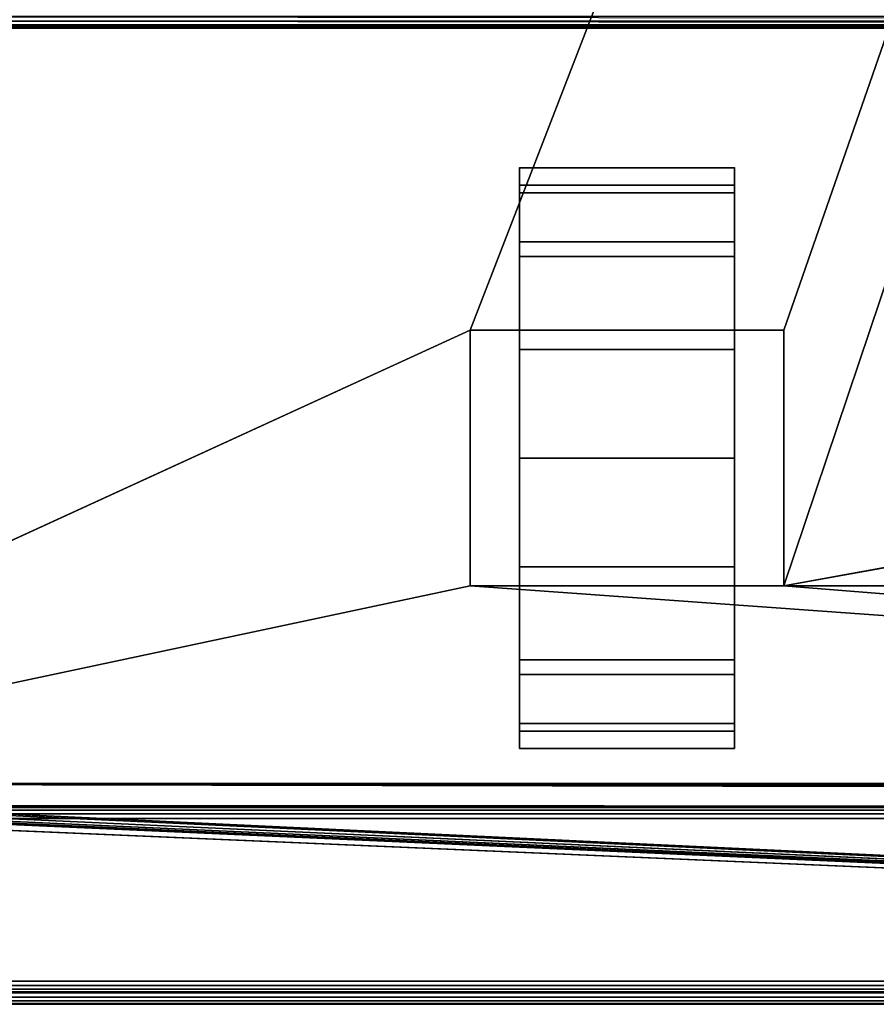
# Model space of a CAD drawing. Header units: millimetres. Extents: x -10 to 413, y -827 to 10.
# Tile 7 of 48: x 74 to 147, y -800 to -715. Entities that reach past the tile are written whole.
import ezdxf

# ---------------------------------------------------------------- set-up
doc = ezdxf.new("R2010")
doc.units = ezdxf.units.MM
doc.header["$MEASUREMENT"] = 0
for name, color, linetype, lineweight in [('0 Misc', 7, 'Continuous', 35), ('10 Raster Images', 7, 'Continuous', 35), ('5 Hatches', 7, 'Continuous', 35)]:
    doc.layers.add(name, color=color, linetype=linetype, lineweight=lineweight)

msp = doc.modelspace()

# ---------------------------------------------------------------- linework, layer by layer
at = {"layer": '0 Misc', "color": 160, "linetype": 'Continuous', "lineweight": 25}
for p, q in [((112.5, -742, 70.277), (377, -59, 70.277)), ((139.5, -742, 70.277), (377, -59, 70.277)), ((139.5, -764, 70.277), (377, -59, 70.277)), ((383, -716, 13.277), (17, -716, 13.277)), ((17, -716, 33.777), (383, -716, 33.777)), ((116.75, -732.775, 10.582), (116.75, -729.224, 33.002)), ((116.75, -729.224, 17.551), (116.75, -729.224, 33.002)), ((135.25, -732.775, 39.971), (135.25, -729.224, 17.551)), ((135.25, -729.224, 33.002), (135.25, -729.224, 17.551)), ((116.75, -738.305, 5.051), (116.75, -732.775, 39.971)), ((116.75, -732.775, 10.582), (116.75, -732.775, 39.971)), ((135.25, -738.305, 45.502), (135.25, -732.775, 10.582)), ((135.25, -732.775, 39.971), (135.25, -732.775, 10.582)), ((116.75, -742, 25.277), (116.75, -738.305, 45.502)), ((116.75, -738.305, 5.051), (116.75, -742, 25.277)), ((116.75, -738.305, 5.051), (116.75, -738.305, 45.502)), ((135.25, -742, 25.277), (135.25, -738.305, 5.051)), ((135.25, -742, 47.727), (135.25, -738.305, 5.051)), ((135.25, -738.305, 45.502), (135.25, -738.305, 5.051)), ((23, -783, 70.277), (112.5, -742, 70.277)), ((112.5, -742, 70.277), (112.5, -764, 70.277)), ((139.5, -742, 70.277), (112.5, -742, 70.277)), ((112.5, -742, 25.277), (112.5, -764, 25.277)), ((112.5, -742, 70.277), (112.5, -742, 25.277)), ((116.75, -742, 25.277), (112.5, -742, 25.277)), ((116.75, -742, 25.277), (112.5, -742, 70.277)), ((116.75, -742, 47.727), (112.5, -742, 70.277)), ((135.25, -742, 47.727), (112.5, -742, 70.277)), ((116.75, -742, 25.277), (116.75, -742, 47.727)), ((116.75, -764, 25.277), (116.75, -742, 25.277)), ((116.75, -742, 47.727), (135.25, -742, 47.727)), ((116.75, -760.725, 1.5), (116.75, -742, 25.277)), ((116.75, -753, 0.277), (116.75, -742, 25.277)), ((116.75, -745.275, 1.5), (116.75, -742, 25.277)), ((135.25, -742, 47.727), (135.25, -742, 25.277)), ((135.25, -742, 25.277), (135.25, -764, 25.277)), ((139.5, -742, 25.277), (135.25, -742, 25.277)), ((135.25, -742, 25.277), (135.25, -760.725, 1.5)), ((135.25, -742, 25.277), (135.25, -753, 0.277)), ((135.25, -742, 25.277), (135.25, -745.275, 1.5)), ((139.5, -742, 25.277), (135.25, -742, 47.727)), ((139.5, -742, 70.277), (135.25, -742, 47.727)), ((139.5, -764, 70.277), (139.5, -742, 70.277)), ((139.5, -742, 25.277), (139.5, -742, 70.277)), ((139.5, -764, 25.277), (139.5, -742, 25.277)), ((139.5, -764, 70.277), (260.5, -742, 70.277)), ((116.75, -760.725, 1.5), (116.75, -764, 25.277)), ((135.25, -767.695, 45.502), (135.25, -760.725, 1.5)), ((135.25, -764, 25.277), (135.25, -760.725, 1.5)), ((112.5, -764, 70.277), (23, -783, 70.277)), ((112.5, -764, 70.277), (139.5, -764, 70.277)), ((112.5, -764, 25.277), (112.5, -764, 70.277)), ((116.75, -764, 25.277), (112.5, -764, 25.277)), ((377, -783, 70.277), (112.5, -764, 70.277)), ((112.5, -764, 25.277), (116.75, -764, 47.727)), ((112.5, -764, 70.277), (116.75, -764, 47.727)), ((116.75, -764, 47.727), (116.75, -764, 25.277)), ((135.25, -764, 47.727), (116.75, -764, 47.727)), ((116.75, -767.695, 5.051), (116.75, -764, 47.727)), ((116.75, -767.695, 5.051), (116.75, -764, 25.277)), ((116.75, -764, 47.727), (139.5, -764, 70.277)), ((135.25, -764, 25.277), (135.25, -764, 47.727)), ((139.5, -764, 25.277), (135.25, -764, 25.277)), ((135.25, -767.695, 45.502), (135.25, -764, 25.277)), ((135.25, -764, 25.277), (139.5, -764, 70.277)), ((135.25, -764, 47.727), (139.5, -764, 70.277)), ((139.5, -764, 70.277), (139.5, -764, 25.277)), ((377, -783, 70.277), (139.5, -764, 70.277)), ((260.5, -764, 70.277), (139.5, -764, 70.277)), ((116.75, -773.225, 10.582), (116.75, -767.695, 45.502)), ((116.75, -767.695, 5.051), (116.75, -767.695, 45.502)), ((135.25, -773.225, 39.971), (135.25, -767.695, 5.051)), ((135.25, -767.695, 45.502), (135.25, -767.695, 5.051)), ((116.75, -776.776, 17.551), (116.75, -773.225, 39.971)), ((116.75, -773.225, 10.582), (116.75, -773.225, 39.971)), ((135.25, -776.776, 33.002), (135.25, -773.225, 10.582)), ((135.25, -773.225, 39.971), (135.25, -773.225, 10.582)), ((116.75, -776.776, 17.551), (116.75, -776.776, 33.002)), ((135.25, -776.776, 33.002), (135.25, -776.776, 17.551)), ((399, -799, 698.277), (16.988, -781.156, 698.277)), ((17, -781, 698.277), (383, -781, 698.277)), ((399, -799, 698.277), (17, -781, 698.277)), ((383.293, -781.707, 698.277), (17, -781, 698.277)), ((383.109, -781.454, 698.277), (17, -781, 698.277)), ((383.012, -781.156, 698.277), (17, -781, 698.277)), ((399, -799, 698.277), (2, -782, 698.277)), ((399, -799, 698.277), (16, -782, 698.277)), ((399, -799, 698.277), (16.156, -781.988, 698.277)), ((399, -799, 698.277), (16.454, -781.891, 698.277)), ((399, -799, 698.277), (16.707, -781.707, 698.277)), ((399, -799, 698.277), (16.891, -781.454, 698.277)), ((23, -782.9, 93.277), (377, -783, 93.277)), ((39.7, -782.9, 93.277), (377, -783, 93.277)), ((4, -783, 13.777), (396, -783, 13.777)), ((396, -783, 694.277), (4, -783, 694.277)), ((359.5, -783, 451.277), (4, -783, 694.277)), ((377, -783, 93.277), (23, -783, 93.277)), ((23, -783, 70.277), (377, -783, 70.277)), ((396, -783, 13.777), (23, -783, 70.277)), ((359.5, -783, 451.277), (40.5, -783, 451.277)), ((40.5, -783, 428.277), (359.5, -783, 428.277)), ((377, -783, 93.277), (40.5, -783, 428.277)), ((396, -784, 12.777), (4, -784, 12.777)), ((4, -784, 695.277), (396, -784, 695.277)), ((4, -798, 12.777), (396, -798, 12.777)), ((396, -798, 695.277), (4, -798, 695.277)), ((1, -799, 698.277), (399, -799, 698.277)), ((399, -799, 720.277), (1, -799, 720.277)), ((396, -799, 13.777), (4, -799, 13.777)), ((4, -799, 694.277), (396, -799, 694.277)), ((4, -799, 13.777), (204.554, -799, 255.277)), ((4, -799, 694.277), (195.446, -799, 255.277)), ((195.446, -799, 255.277), (4, -799, 13.777)), ((4, -799, 694.277), (195.717, -799, 256.056)), ((4, -799, 694.277), (196.049, -799, 256.81)), ((4, -799, 694.277), (196.442, -799, 257.464)), ((4, -799, 694.277), (197.415, -799, 258.437)), ((4, -799, 694.277), (198.641, -799, 259.062)), ((4, -799, 694.277), (200, -799, 259.277)), ((4, -799, 694.277), (197.415, -799, 572.117)), ((4, -799, 694.277), (196.442, -799, 573.09)), ((4, -799, 694.277), (196.049, -799, 573.743)), ((4, -799, 694.277), (195.505, -799, 575.087)), ((4, -799, 694.277), (195, -799, 578.277)), ((4, -799, 694.277), (195, -799, 579.277)), ((4, -799, 694.277), (164.278, -799, 649.668)), ((4, -799, 694.277), (162.048, -799, 650.805)), ((4, -799, 694.277), (160.278, -799, 652.575)), ((4, -799, 694.277), (159.142, -799, 654.805)), ((4, -799, 694.277), (158.75, -799, 657.277)), ((4, -799, 694.277), (158.75, -799, 674.277)), ((4, -799, 694.277), (159.142, -799, 676.749)), ((4, -799, 694.277), (160.278, -799, 678.979)), ((4, -799, 694.277), (162.048, -799, 680.749)), ((4, -799, 694.277), (164.278, -799, 681.885)), ((4, -799, 694.277), (166.75, -799, 682.277)), ((1, -800, 719.277), (399, -800, 719.277)), ((399, -800, 699.277), (1, -800, 699.277))]:
    msp.add_line(p, q, dxfattribs=at).dxf.unprotected_set("ltscale", 0)
at = {"layer": '0 Misc', "color": 160, "linetype": 'Continuous', "lineweight": 25, "extrusion": (-1, 0, 0)}
msp.add_arc((753, 25.277, -116.75), 25, 116.10388, 63.89612, dxfattribs=at).dxf.unprotected_set("ltscale", 0)
at = {"layer": '0 Misc', "color": 160, "linetype": 'Continuous', "lineweight": 25, "extrusion": (1, 0, 0)}
msp.add_arc((-753, 25.277, 135.25), 25, 116.10388, 63.89612, dxfattribs=at).dxf.unprotected_set("ltscale", 0)
at = {"layer": '0 Misc', "color": 7, "lineweight": 25}
for points in [[(383, -17, 698.277), (17, -781, 698.277), (17, -17, 698.277)], [(17, -781, 698.277), (383, -17, 698.277), (383, -781, 698.277)], [(377, -59, 70.277), (23, -783, 70.277), (23, -59, 70.277)], [(23, -783, 70.277), (377, -59, 70.277), (112.5, -742, 70.277)], [(377, -59, 93.277), (39.7, -59.1, 93.277), (39.7, -782.9, 93.277)], [(377, -59, 93.277), (39.7, -782.9, 93.277), (377, -783, 93.277)], [(112.5, -742, 70.277), (377, -59, 70.277), (139.5, -742, 70.277)], [(139.5, -742, 70.277), (377, -59, 70.277), (139.5, -764, 70.277)], [(139.5, -764, 70.277), (377, -59, 70.277), (260.5, -742, 70.277)], [(112.5, -764, 70.277), (23, -783, 70.277), (112.5, -742, 70.277)], [(112.5, -742, 70.277), (116.75, -742, 25.277), (112.5, -742, 25.277)], [(116.75, -742, 25.277), (112.5, -742, 70.277), (116.75, -742, 47.727)], [(116.75, -742, 47.727), (112.5, -742, 70.277), (135.25, -742, 47.727)], [(139.5, -742, 70.277), (135.25, -742, 47.727), (112.5, -742, 70.277)], [(135.25, -742, 47.727), (139.5, -742, 25.277), (135.25, -742, 25.277)], [(139.5, -742, 25.277), (135.25, -742, 47.727), (139.5, -742, 70.277)], [(260.5, -764, 70.277), (139.5, -764, 70.277), (260.5, -742, 70.277)], [(23, -783, 70.277), (112.5, -764, 70.277), (377, -783, 70.277)], [(377, -783, 70.277), (112.5, -764, 70.277), (139.5, -764, 70.277)], [(377, -783, 70.277), (139.5, -764, 70.277), (260.5, -764, 70.277)], [(399, -799, 698.277), (16.891, -781.454, 698.277), (16.988, -781.156, 698.277)], [(399, -799, 698.277), (16.988, -781.156, 698.277), (17, -781, 698.277)], [(399, -799, 698.277), (17, -781, 698.277), (383.293, -781.707, 698.277)], [(383.293, -781.707, 698.277), (17, -781, 698.277), (383.109, -781.454, 698.277)], [(383.109, -781.454, 698.277), (17, -781, 698.277), (383.012, -781.156, 698.277)], [(383.012, -781.156, 698.277), (17, -781, 698.277), (383, -781, 698.277)], [(1, -799, 698.277), (2, -782, 698.277), (399, -799, 698.277)], [(399, -799, 698.277), (2, -782, 698.277), (16, -782, 698.277)], [(399, -799, 698.277), (16, -782, 698.277), (16.156, -781.988, 698.277)], [(399, -799, 698.277), (16.156, -781.988, 698.277), (16.454, -781.891, 698.277)], [(399, -799, 698.277), (16.454, -781.891, 698.277), (16.707, -781.707, 698.277)], [(399, -799, 698.277), (16.707, -781.707, 698.277), (16.891, -781.454, 698.277)], [(377, -783, 93.277), (23, -782.9, 93.277), (23, -783, 93.277)], [(23, -782.9, 93.277), (377, -783, 93.277), (39.7, -782.9, 93.277)], [(4, -783, 13.777), (23, -783, 70.277), (396, -783, 13.777)], [(40.5, -783, 451.277), (4, -783, 694.277), (359.5, -783, 451.277)], [(396, -783, 694.277), (359.5, -783, 451.277), (4, -783, 694.277)], [(23, -783, 93.277), (40.5, -783, 428.277), (377, -783, 93.277)], [(377, -783, 70.277), (396, -783, 13.777), (23, -783, 70.277)], [(359.5, -783, 428.277), (377, -783, 93.277), (40.5, -783, 428.277)]]:
    msp.add_3dface(points, dxfattribs=at)
for points, invisible_edges in [([(359.5, -783, 451.277), (40.5, -59, 451.277), (40.5, -783, 451.277)], 1), ([(359.5, -783, 451.277), (359.5, -59, 451.277), (40.5, -59, 451.277)], 12), ([(40.5, -783, 428.277), (359.5, -59, 428.277), (359.5, -783, 428.277)], 1), ([(40.5, -783, 428.277), (40.5, -59, 428.277), (359.5, -59, 428.277)], 12), ([(383, -715, 34.777), (17, -715.383, 34.701), (383, -715.383, 34.701)], 1), ([(383, -715, 34.777), (17, -715, 34.777), (17, -715.383, 34.701)], 12), ([(17, -715.707, 34.484), (383, -715.383, 34.701), (17, -715.383, 34.701)], 1), ([(17, -715.707, 34.484), (383, -715.707, 34.484), (383, -715.383, 34.701)], 12), ([(17, -715.924, 34.16), (383, -715.707, 34.484), (17, -715.707, 34.484)], 1), ([(17, -715.924, 34.16), (383, -715.924, 34.16), (383, -715.707, 34.484)], 12), ([(17, -716, 33.777), (383, -715.924, 34.16), (17, -715.924, 34.16)], 1), ([(17, -716, 33.777), (383, -716, 33.777), (383, -715.924, 34.16)], 12), ([(17, -716, 33.777), (383, -716, 13.277), (383, -716, 33.777)], 1), ([(17, -716, 33.777), (17, -716, 13.277), (383, -716, 13.277)], 12), ([(116.75, -764, 25.277), (112.5, -742, 25.277), (116.75, -742, 25.277)], 1), ([(116.75, -764, 25.277), (112.5, -764, 25.277), (112.5, -742, 25.277)], 12), ([(135.25, -742, 25.277), (139.5, -764, 25.277), (135.25, -764, 25.277)], 1), ([(135.25, -742, 25.277), (139.5, -742, 25.277), (139.5, -764, 25.277)], 12), ([(396, -783, 694.277), (4, -783.076, 694.659), (396, -783.076, 694.659)], 1), ([(396, -783, 694.277), (4, -783, 694.277), (4, -783.076, 694.659)], 12), ([(4, -783.293, 694.984), (396, -783.076, 694.659), (4, -783.076, 694.659)], 1), ([(4, -783.293, 694.984), (396, -783.293, 694.984), (396, -783.076, 694.659)], 12), ([(4, -783.617, 695.201), (396, -783.293, 694.984), (4, -783.293, 694.984)], 1), ([(4, -783.617, 695.201), (396, -783.617, 695.201), (396, -783.293, 694.984)], 12), ([(4, -784, 695.277), (396, -783.617, 695.201), (4, -783.617, 695.201)], 1), ([(4, -784, 695.277), (396, -784, 695.277), (396, -783.617, 695.201)], 12), ([(1, -799, 698.277), (399, -799.383, 698.353), (1, -799.383, 698.353)], 1), ([(1, -799, 698.277), (399, -799, 698.277), (399, -799.383, 698.353)], 12), ([(399, -799, 720.277), (1, -799.383, 720.201), (399, -799.383, 720.201)], 1), ([(399, -799, 720.277), (1, -799, 720.277), (1, -799.383, 720.201)], 12), ([(399, -799.707, 698.57), (1, -799.383, 698.353), (399, -799.383, 698.353)], 1), ([(399, -799.707, 698.57), (1, -799.707, 698.57), (1, -799.383, 698.353)], 12), ([(399, -799.383, 720.201), (1, -799.707, 719.984), (399, -799.707, 719.984)], 1), ([(399, -799.383, 720.201), (1, -799.383, 720.201), (1, -799.707, 719.984)], 12), ([(399, -799.924, 698.894), (1, -799.707, 698.57), (399, -799.707, 698.57)], 1), ([(399, -799.924, 698.894), (1, -799.924, 698.894), (1, -799.707, 698.57)], 12), ([(399, -799.707, 719.984), (1, -799.924, 719.659), (399, -799.924, 719.659)], 1), ([(399, -799.707, 719.984), (1, -799.707, 719.984), (1, -799.924, 719.659)], 12), ([(399, -800, 699.277), (1, -799.924, 698.894), (399, -799.924, 698.894)], 1), ([(399, -800, 699.277), (1, -800, 699.277), (1, -799.924, 698.894)], 12), ([(1, -800, 719.277), (399, -799.924, 719.659), (1, -799.924, 719.659)], 1), ([(1, -800, 719.277), (399, -800, 719.277), (399, -799.924, 719.659)], 12), ([(1, -800, 719.277), (399, -800, 699.277), (399, -800, 719.277)], 1), ([(1, -800, 719.277), (1, -800, 699.277), (399, -800, 699.277)], 12)]:
    msp.add_3dface(points, dxfattribs=dict(at, invisible_edges=invisible_edges))
at = {"layer": '0 Misc', "color": 164, "lineweight": 25}
for points, invisible_edges in [([(16, -715, 12.277), (383.617, -715.383, 12.353), (16.383, -715.383, 12.353)], 1), ([(16, -715, 12.277), (384, -715, 12.277), (383.617, -715.383, 12.353)], 1), ([(383.293, -715.707, 12.57), (16.383, -715.383, 12.353), (383.617, -715.383, 12.353)], 2), ([(383.293, -715.707, 12.57), (16.707, -715.707, 12.57), (16.383, -715.383, 12.353)], 12), ([(383.169, -715.831, 12.721), (16.707, -715.707, 12.57), (383.293, -715.707, 12.57)], 2), ([(383.169, -715.831, 12.721), (16.831, -715.831, 12.721), (16.707, -715.707, 12.57)], 12), ([(383.076, -715.924, 12.894), (16.831, -715.831, 12.721), (383.169, -715.831, 12.721)], 2), ([(383.076, -715.924, 12.894), (16.924, -715.924, 12.894), (16.831, -715.831, 12.721)], 12), ([(383.019, -715.981, 13.082), (16.924, -715.924, 12.894), (383.076, -715.924, 12.894)], 2), ([(383.019, -715.981, 13.082), (16.981, -715.981, 13.082), (16.924, -715.924, 12.894)], 12), ([(383, -716, 13.277), (16.981, -715.981, 13.082), (383.019, -715.981, 13.082)], 2), ([(383, -716, 13.277), (17, -716, 13.277), (16.981, -715.981, 13.082)], 12), ([(135.25, -729.497, 33.797), (116.75, -728.016, 24.378), (116.75, -729.497, 33.797)], 1), ([(135.25, -729.497, 33.797), (135.25, -728.016, 24.378), (116.75, -728.016, 24.378)], 12), ([(135.25, -728.016, 24.378), (116.75, -730.169, 15.091), (116.75, -728.016, 24.378)], 1), ([(135.25, -728.016, 24.378), (135.25, -730.169, 15.091), (116.75, -730.169, 15.091)], 12), ([(135.25, -734.395, 41.976), (116.75, -729.497, 33.797), (116.75, -734.395, 41.976)], 1), ([(135.25, -734.395, 41.976), (135.25, -729.497, 33.797), (116.75, -729.497, 33.797)], 12), ([(135.25, -730.169, 15.091), (116.75, -735.643, 7.284), (116.75, -730.169, 15.091)], 1), ([(135.25, -730.169, 15.091), (135.25, -735.643, 7.284), (116.75, -735.643, 7.284)], 12), ([(135.25, -742, 47.727), (116.75, -734.395, 41.976), (116.75, -742, 47.727)], 1), ([(135.25, -742, 47.727), (135.25, -734.395, 41.976), (116.75, -734.395, 41.976)], 12), ([(135.25, -735.643, 7.284), (116.75, -743.641, 2.095), (116.75, -735.643, 7.284)], 1), ([(135.25, -735.643, 7.284), (135.25, -743.641, 2.095), (116.75, -743.641, 2.095)], 12), ([(112.5, -742, 70.277), (112.5, -764, 25.277), (112.5, -764, 70.277)], 1), ([(112.5, -742, 70.277), (112.5, -742, 25.277), (112.5, -764, 25.277)], 12), ([(139.5, -764, 70.277), (139.5, -742, 25.277), (139.5, -742, 70.277)], 1), ([(139.5, -764, 70.277), (139.5, -764, 25.277), (139.5, -742, 25.277)], 12), ([(116.75, -743.641, 2.095), (135.25, -753, 0.277), (116.75, -753, 0.277)], 1), ([(116.75, -743.641, 2.095), (135.25, -743.641, 2.095), (135.25, -753, 0.277)], 12), ([(116.75, -753, 0.277), (135.25, -762.359, 2.095), (116.75, -762.359, 2.095)], 1), ([(116.75, -753, 0.277), (135.25, -753, 0.277), (135.25, -762.359, 2.095)], 12), ([(135.25, -762.359, 2.095), (116.75, -770.357, 7.284), (116.75, -762.359, 2.095)], 1), ([(135.25, -762.359, 2.095), (135.25, -770.357, 7.284), (116.75, -770.357, 7.284)], 12), ([(135.25, -771.605, 41.976), (116.75, -764, 47.727), (116.75, -771.605, 41.976)], 1), ([(135.25, -771.605, 41.976), (135.25, -764, 47.727), (116.75, -764, 47.727)], 12), ([(135.25, -770.357, 7.284), (116.75, -775.831, 15.091), (116.75, -770.357, 7.284)], 1), ([(135.25, -770.357, 7.284), (135.25, -775.831, 15.091), (116.75, -775.831, 15.091)], 12), ([(135.25, -776.503, 33.797), (116.75, -771.605, 41.976), (116.75, -776.503, 33.797)], 1), ([(135.25, -776.503, 33.797), (135.25, -771.605, 41.976), (116.75, -771.605, 41.976)], 12), ([(135.25, -775.831, 15.091), (116.75, -777.984, 24.378), (116.75, -775.831, 15.091)], 1), ([(135.25, -775.831, 15.091), (135.25, -777.984, 24.378), (116.75, -777.984, 24.378)], 12), ([(116.75, -777.984, 24.378), (135.25, -776.503, 33.797), (116.75, -776.503, 33.797)], 1), ([(116.75, -777.984, 24.378), (135.25, -777.984, 24.378), (135.25, -776.503, 33.797)], 12), ([(4, -783, 13.777), (396, -783.076, 13.394), (4, -783.076, 13.394)], 1), ([(4, -783, 13.777), (396, -783, 13.777), (396, -783.076, 13.394)], 12), ([(396, -783.293, 13.07), (4, -783.076, 13.394), (396, -783.076, 13.394)], 1), ([(396, -783.293, 13.07), (4, -783.293, 13.07), (4, -783.076, 13.394)], 12), ([(396, -783.617, 12.853), (4, -783.293, 13.07), (396, -783.293, 13.07)], 1), ([(396, -783.617, 12.853), (4, -783.617, 12.853), (4, -783.293, 13.07)], 12), ([(396, -784, 12.777), (4, -783.617, 12.853), (396, -783.617, 12.853)], 1), ([(396, -784, 12.777), (4, -784, 12.777), (4, -783.617, 12.853)], 12), ([(4, -798, 12.777), (396, -784, 12.777), (396, -798, 12.777)], 1), ([(4, -798, 12.777), (4, -784, 12.777), (396, -784, 12.777)], 12), ([(4, -798, 12.777), (396, -798.383, 12.853), (4, -798.383, 12.853)], 1), ([(4, -798, 12.777), (396, -798, 12.777), (396, -798.383, 12.853)], 12), ([(396, -798.707, 13.07), (4, -798.383, 12.853), (396, -798.383, 12.853)], 1), ([(396, -798.707, 13.07), (4, -798.707, 13.07), (4, -798.383, 12.853)], 12), ([(396, -798.924, 13.394), (4, -798.707, 13.07), (396, -798.707, 13.07)], 1), ([(396, -798.924, 13.394), (4, -798.924, 13.394), (4, -798.707, 13.07)], 12), ([(396, -799, 13.777), (4, -798.924, 13.394), (396, -798.924, 13.394)], 1), ([(396, -799, 13.777), (4, -799, 13.777), (4, -798.924, 13.394)], 12)]:
    msp.add_3dface(points, dxfattribs=dict(at, invisible_edges=invisible_edges))
for points in [[(116.75, -729.224, 17.551), (116.75, -729.224, 33.002), (116.75, -728, 25.277)], [(135.25, -729.224, 33.002), (135.25, -729.224, 17.551), (135.25, -728, 25.277)], [(116.75, -732.775, 10.582), (116.75, -732.775, 39.971), (116.75, -729.224, 33.002)], [(116.75, -732.775, 10.582), (116.75, -729.224, 33.002), (116.75, -729.224, 17.551)], [(135.25, -732.775, 39.971), (135.25, -732.775, 10.582), (135.25, -729.224, 17.551)], [(135.25, -732.775, 39.971), (135.25, -729.224, 17.551), (135.25, -729.224, 33.002)], [(116.75, -738.305, 5.051), (116.75, -738.305, 45.502), (116.75, -732.775, 39.971)], [(116.75, -738.305, 5.051), (116.75, -732.775, 39.971), (116.75, -732.775, 10.582)], [(135.25, -738.305, 45.502), (135.25, -738.305, 5.051), (135.25, -732.775, 10.582)], [(135.25, -738.305, 45.502), (135.25, -732.775, 10.582), (135.25, -732.775, 39.971)], [(116.75, -738.305, 45.502), (116.75, -742, 25.277), (116.75, -742, 47.727)], [(116.75, -745.275, 1.5), (116.75, -742, 25.277), (116.75, -738.305, 5.051)], [(116.75, -738.305, 5.051), (116.75, -742, 25.277), (116.75, -738.305, 45.502)], [(135.25, -742, 25.277), (135.25, -745.275, 1.5), (135.25, -738.305, 5.051)], [(135.25, -742, 25.277), (135.25, -738.305, 5.051), (135.25, -742, 47.727)], [(135.25, -742, 47.727), (135.25, -738.305, 5.051), (135.25, -738.305, 45.502)], [(116.75, -760.725, 1.5), (116.75, -764, 25.277), (116.75, -742, 25.277)], [(116.75, -760.725, 1.5), (116.75, -742, 25.277), (116.75, -753, 0.277)], [(116.75, -753, 0.277), (116.75, -742, 25.277), (116.75, -745.275, 1.5)], [(135.25, -764, 25.277), (135.25, -760.725, 1.5), (135.25, -742, 25.277)], [(135.25, -742, 25.277), (135.25, -760.725, 1.5), (135.25, -753, 0.277)], [(135.25, -742, 25.277), (135.25, -753, 0.277), (135.25, -745.275, 1.5)], [(116.75, -767.695, 5.051), (116.75, -764, 25.277), (116.75, -760.725, 1.5)], [(135.25, -767.695, 45.502), (135.25, -767.695, 5.051), (135.25, -760.725, 1.5)], [(135.25, -767.695, 45.502), (135.25, -760.725, 1.5), (135.25, -764, 25.277)], [(116.75, -764, 47.727), (112.5, -764, 25.277), (116.75, -764, 25.277)], [(112.5, -764, 25.277), (116.75, -764, 47.727), (112.5, -764, 70.277)], [(112.5, -764, 70.277), (116.75, -764, 47.727), (139.5, -764, 70.277)], [(116.75, -767.695, 5.051), (116.75, -767.695, 45.502), (116.75, -764, 47.727)], [(116.75, -767.695, 5.051), (116.75, -764, 47.727), (116.75, -764, 25.277)], [(135.25, -764, 47.727), (139.5, -764, 70.277), (116.75, -764, 47.727)], [(135.25, -767.695, 45.502), (135.25, -764, 25.277), (135.25, -764, 47.727)], [(139.5, -764, 70.277), (135.25, -764, 25.277), (139.5, -764, 25.277)], [(135.25, -764, 25.277), (139.5, -764, 70.277), (135.25, -764, 47.727)], [(116.75, -773.225, 10.582), (116.75, -773.225, 39.971), (116.75, -767.695, 45.502)], [(116.75, -773.225, 10.582), (116.75, -767.695, 45.502), (116.75, -767.695, 5.051)], [(135.25, -773.225, 39.971), (135.25, -773.225, 10.582), (135.25, -767.695, 5.051)], [(135.25, -773.225, 39.971), (135.25, -767.695, 5.051), (135.25, -767.695, 45.502)], [(116.75, -776.776, 17.551), (116.75, -776.776, 33.002), (116.75, -773.225, 39.971)], [(116.75, -776.776, 17.551), (116.75, -773.225, 39.971), (116.75, -773.225, 10.582)], [(135.25, -776.776, 33.002), (135.25, -776.776, 17.551), (135.25, -773.225, 10.582)], [(135.25, -776.776, 33.002), (135.25, -773.225, 10.582), (135.25, -773.225, 39.971)], [(116.75, -776.776, 33.002), (116.75, -776.776, 17.551), (116.75, -778, 25.277)], [(135.25, -776.776, 17.551), (135.25, -776.776, 33.002), (135.25, -778, 25.277)]]:
    msp.add_3dface(points, dxfattribs=at)
at = {"layer": '0 Misc', "color": 5, "lineweight": 25}
for points, invisible_edges in [([(396, -798, 695.277), (4, -784, 695.277), (4, -798, 695.277)], 1), ([(396, -798, 695.277), (396, -784, 695.277), (4, -784, 695.277)], 12), ([(396, -798, 695.277), (4, -798.383, 695.201), (396, -798.383, 695.201)], 1), ([(396, -798, 695.277), (4, -798, 695.277), (4, -798.383, 695.201)], 12), ([(4, -798.707, 694.984), (396, -798.383, 695.201), (4, -798.383, 695.201)], 1), ([(4, -798.707, 694.984), (396, -798.707, 694.984), (396, -798.383, 695.201)], 12), ([(4, -798.924, 694.659), (396, -798.707, 694.984), (4, -798.707, 694.984)], 1), ([(4, -798.924, 694.659), (396, -798.924, 694.659), (396, -798.707, 694.984)], 12), ([(4, -799, 694.277), (396, -798.924, 694.659), (4, -798.924, 694.659)], 1), ([(4, -799, 694.277), (396, -799, 694.277), (396, -798.924, 694.659)], 12)]:
    msp.add_3dface(points, dxfattribs=dict(at, invisible_edges=invisible_edges))
for points in [[(396, -799, 13.777), (204.554, -799, 255.277), (4, -799, 13.777)], [(4, -799, 13.777), (195.446, -799, 255.277), (4, -799, 694.277)], [(195.446, -799, 255.277), (4, -799, 13.777), (204.554, -799, 255.277)], [(4, -799, 694.277), (195.446, -799, 255.277), (195.717, -799, 256.056)], [(4, -799, 694.277), (195.717, -799, 256.056), (196.049, -799, 256.81)], [(4, -799, 694.277), (196.049, -799, 256.81), (196.442, -799, 257.464)], [(4, -799, 694.277), (196.442, -799, 257.464), (197.415, -799, 258.437)], [(4, -799, 694.277), (197.415, -799, 258.437), (198.641, -799, 259.062)], [(4, -799, 694.277), (198.641, -799, 259.062), (200, -799, 259.277)], [(4, -799, 694.277), (200, -799, 259.277), (197.415, -799, 572.117)], [(4, -799, 694.277), (197.415, -799, 572.117), (196.442, -799, 573.09)], [(4, -799, 694.277), (196.442, -799, 573.09), (196.049, -799, 573.743)], [(4, -799, 694.277), (196.049, -799, 573.743), (195.505, -799, 575.087)], [(4, -799, 694.277), (195.505, -799, 575.087), (195, -799, 578.277)], [(4, -799, 694.277), (195, -799, 578.277), (195, -799, 579.277)], [(4, -799, 694.277), (195, -799, 579.277), (164.278, -799, 649.668)], [(4, -799, 694.277), (164.278, -799, 649.668), (162.048, -799, 650.805)], [(4, -799, 694.277), (162.048, -799, 650.805), (160.278, -799, 652.575)], [(4, -799, 694.277), (160.278, -799, 652.575), (159.142, -799, 654.805)], [(4, -799, 694.277), (159.142, -799, 654.805), (158.75, -799, 657.277)], [(4, -799, 694.277), (158.75, -799, 657.277), (158.75, -799, 674.277)], [(4, -799, 694.277), (158.75, -799, 674.277), (159.142, -799, 676.749)], [(4, -799, 694.277), (159.142, -799, 676.749), (160.278, -799, 678.979)], [(4, -799, 694.277), (160.278, -799, 678.979), (162.048, -799, 680.749)], [(4, -799, 694.277), (162.048, -799, 680.749), (164.278, -799, 681.885)], [(4, -799, 694.277), (164.278, -799, 681.885), (166.75, -799, 682.277)], [(4, -799, 694.277), (166.75, -799, 682.277), (396, -799, 694.277)]]:
    msp.add_3dface(points, dxfattribs=at)
at = {"layer": '10 Raster Images', "color": 160, "linetype": 'Continuous', "lineweight": 25}
for p, q in [((116.75, -729.224, 17.551), (116.75, -728, 25.277)), ((116.75, -728, 25.277), (116.75, -729.224, 33.002)), ((135.25, -729.224, 33.002), (135.25, -728, 25.277)), ((135.25, -728, 25.277), (135.25, -729.224, 17.551)), ((116.75, -729.224, 33.002), (116.75, -732.775, 39.971)), ((116.75, -732.775, 10.582), (116.75, -729.224, 17.551)), ((135.25, -729.224, 17.551), (135.25, -732.775, 10.582)), ((135.25, -732.775, 39.971), (135.25, -729.224, 33.002)), ((116.75, -732.775, 39.971), (116.75, -738.305, 45.502)), ((116.75, -738.305, 5.051), (116.75, -732.775, 10.582)), ((135.25, -732.775, 10.582), (135.25, -738.305, 5.051)), ((135.25, -738.305, 45.502), (135.25, -732.775, 39.971)), ((116.75, -738.305, 45.502), (116.75, -742, 47.727)), ((116.75, -745.275, 1.5), (116.75, -738.305, 5.051)), ((135.25, -738.305, 5.051), (135.25, -745.275, 1.5)), ((135.25, -742, 47.727), (135.25, -738.305, 45.502)), ((112.5, -742, 70.277), (139.5, -742, 70.277)), ((112.5, -764, 70.277), (112.5, -742, 70.277)), ((112.5, -742, 70.277), (112.5, -742, 25.277)), ((112.5, -742, 25.277), (116.75, -742, 25.277)), ((139.5, -742, 70.277), (112.5, -742, 70.277)), ((116.75, -742, 47.727), (116.75, -742, 25.277)), ((116.75, -742, 25.277), (116.75, -764, 25.277)), ((116.75, -742, 25.277), (116.75, -742, 47.727)), ((116.75, -742, 47.727), (135.25, -742, 47.727)), ((135.25, -764, 25.277), (135.25, -742, 25.277)), ((135.25, -742, 25.277), (135.25, -742, 47.727)), ((135.25, -742, 47.727), (135.25, -742, 25.277)), ((135.25, -742, 25.277), (139.5, -742, 25.277)), ((139.5, -742, 70.277), (139.5, -764, 70.277)), ((139.5, -742, 25.277), (139.5, -742, 70.277)), ((116.75, -753, 0.277), (116.75, -745.275, 1.5)), ((135.25, -745.275, 1.5), (135.25, -753, 0.277)), ((116.75, -760.725, 1.5), (116.75, -753, 0.277)), ((135.25, -753, 0.277), (135.25, -760.725, 1.5)), ((116.75, -767.695, 5.051), (116.75, -760.725, 1.5)), ((135.25, -760.725, 1.5), (135.25, -767.695, 5.051)), ((139.5, -764, 70.277), (112.5, -764, 70.277)), ((116.75, -764, 25.277), (112.5, -764, 25.277)), ((112.5, -764, 25.277), (112.5, -764, 70.277)), ((112.5, -764, 70.277), (139.5, -764, 70.277)), ((116.75, -764, 47.727), (116.75, -767.695, 45.502)), ((116.75, -764, 25.277), (116.75, -764, 47.727)), ((135.25, -764, 47.727), (116.75, -764, 47.727)), ((116.75, -764, 47.727), (116.75, -764, 25.277)), ((135.25, -767.695, 45.502), (135.25, -764, 47.727)), ((135.25, -764, 47.727), (135.25, -764, 25.277)), ((139.5, -764, 25.277), (135.25, -764, 25.277)), ((135.25, -764, 25.277), (135.25, -764, 47.727)), ((139.5, -764, 70.277), (139.5, -764, 25.277)), ((116.75, -767.695, 45.502), (116.75, -773.225, 39.971)), ((116.75, -773.225, 10.582), (116.75, -767.695, 5.051)), ((135.25, -767.695, 5.051), (135.25, -773.225, 10.582)), ((135.25, -773.225, 39.971), (135.25, -767.695, 45.502)), ((116.75, -773.225, 39.971), (116.75, -776.776, 33.002)), ((116.75, -776.776, 17.551), (116.75, -773.225, 10.582)), ((135.25, -773.225, 10.582), (135.25, -776.776, 17.551)), ((135.25, -776.776, 33.002), (135.25, -773.225, 39.971)), ((116.75, -776.776, 33.002), (116.75, -778, 25.277)), ((116.75, -778, 25.277), (116.75, -776.776, 17.551)), ((135.25, -776.776, 17.551), (135.25, -778, 25.277)), ((135.25, -778, 25.277), (135.25, -776.776, 33.002)), ((4, -783, 13.777), (396, -783, 13.777)), ((396, -783, 694.277), (4, -783, 694.277)), ((377, -783, 93.277), (23, -783, 93.277)), ((23, -783, 70.277), (377, -783, 70.277)), ((23, -783, 93.277), (377, -783, 93.277)), ((377, -783, 70.277), (23, -783, 70.277)), ((40.5, -783, 451.277), (359.5, -783, 451.277)), ((359.5, -783, 428.277), (40.5, -783, 428.277)), ((1, -799, 698.277), (399, -799, 698.277)), ((396, -799, 13.777), (4, -799, 13.777)), ((4, -799, 694.277), (396, -799, 694.277))]:
    msp.add_line(p, q, dxfattribs=at).dxf.unprotected_set("ltscale", 0)
at = {"layer": '5 Hatches', "color": 7, "lineweight": 25}
for points, invisible_edges in [([(399, -799, 720.277), (1, -1, 720.277), (1, -799, 720.277)], 1), ([(399, -799, 720.277), (399, -1, 720.277), (1, -1, 720.277)], 12)]:
    msp.add_3dface(points, dxfattribs=dict(at, invisible_edges=invisible_edges))

doc.saveas('drawing.dxf')
